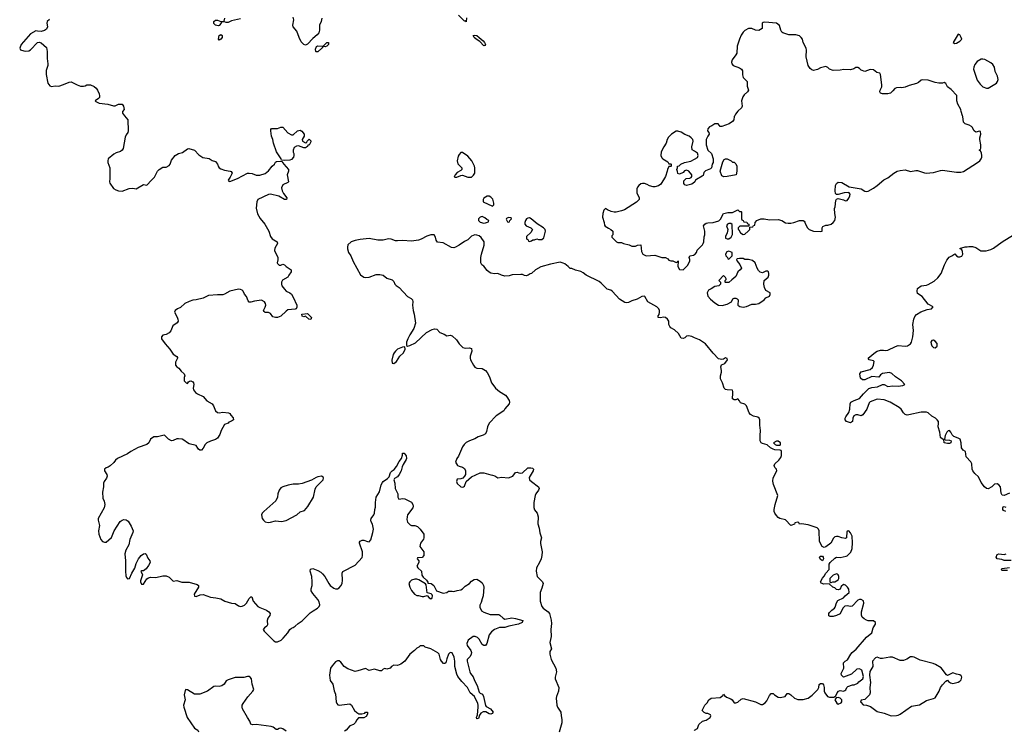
# Model space of a CAD drawing. Header units: inches. Extents: x 2106670 to 2322961, y 36024 to 224899.
# Tile 53 of 256: x 2192348 to 2203512, y 73025 to 81091. Entities that reach past the tile are written whole.
import ezdxf

# ---------------------------------------------------------------- set-up
doc = ezdxf.new("R2010")
doc.units = ezdxf.units.IN
doc.header["$MEASUREMENT"] = 0
for name, color, linetype in [('C1097', 7, 'Continuous'), ('C1098', 7, 'Continuous'), ('C2007', 7, 'Continuous'), ('C2008', 7, 'Continuous')]:
    doc.layers.add(name, color=color, linetype=linetype)

msp = doc.modelspace()

# ---------------------------------------------------------------- linework, layer by layer
at = {"layer": 'C1097', "color": 5}
for points, elevation in [([(2193537, 80000), (2193574, 79954), (2193578, 79830), (2193573, 79810), (2193555, 79785), (2193544, 79756), (2193523, 79630), (2193510, 79610), (2193490, 79595), (2193441, 79579), (2193416, 79564), (2193351, 79510), (2193346, 79490), (2193347, 79470), (2193371, 79410), (2193371, 79290), (2193367, 79250), (2193370, 79234), (2193410, 79176), (2193439, 79159), (2193470, 79147), (2193510, 79145), (2193590, 79176), (2193630, 79179), (2193670, 79171), (2193750, 79221), (2193790, 79211), (2193841, 79270), (2193877, 79303), (2193910, 79370), (2193929, 79390), (2193970, 79415), (2194010, 79418), (2194044, 79436), (2194055, 79450), (2194070, 79498), (2194109, 79550), (2194149, 79570), (2194195, 79585), (2194250, 79625), (2194267, 79627), (2194330, 79611), (2194378, 79558), (2194426, 79526), (2194495, 79515), (2194530, 79491), (2194570, 79481), (2194590, 79451), (2194602, 79422), (2194611, 79410), (2194630, 79398), (2194670, 79381), (2194733, 79373), (2194746, 79366), (2194756, 79350), (2194735, 79305), (2194711, 79270), (2194718, 79258), (2194730, 79255), (2194818, 79290), (2194930, 79348), (2194950, 79350), (2194985, 79345), (2195030, 79327), (2195050, 79325), (2195070, 79326), (2195130, 79345), (2195170, 79377), (2195210, 79428), (2195239, 79450), (2195250, 79474), (2195260, 79480), (2195305, 79485), (2195322, 79482), (2195342, 79450), (2195396, 79390), (2195396, 79370), (2195382, 79330), (2195396, 79250), (2195390, 79242), (2195330, 79215), (2195318, 79182), (2195324, 79150), (2195339, 79119), (2195378, 79070), (2195374, 79050), (2195349, 79050), (2195286, 79086), (2195190, 79110), (2195170, 79108), (2195050, 79049), (2195035, 79025), (2195030, 78950), (2195046, 78886), (2195076, 78836), (2195128, 78770), (2195171, 78690), (2195191, 78630), (2195210, 78604), (2195266, 78570), (2195271, 78550), (2195242, 78498), (2195239, 78470), (2195274, 78390), (2195274, 78366), (2195267, 78330), (2195270, 78322), (2195290, 78305), (2195310, 78306), (2195330, 78315), (2195350, 78307), (2195368, 78288), (2195425, 78250), (2195428, 78230), (2195399, 78190), (2195390, 78169), (2195327, 78133), (2195316, 78110), (2195316, 78090), (2195321, 78070), (2195350, 78031), (2195371, 78011), (2195410, 77991), (2195430, 77975), (2195450, 77943), (2195491, 77850), (2195491, 77829), (2195482, 77810), (2195470, 77804), (2195390, 77797), (2195370, 77784), (2195310, 77725), (2195270, 77709), (2195249, 77709), (2195219, 77719), (2195190, 77755), (2195170, 77769), (2195130, 77769), (2195119, 77779), (2195114, 77790), (2195133, 77827), (2195138, 77850), (2195136, 77870), (2195123, 77890), (2195090, 77907), (2195010, 77897), (2194970, 77883), (2194950, 77885), (2194938, 77898), (2194919, 77950), (2194897, 77977), (2194880, 78010), (2194870, 78021), (2194850, 78030), (2194828, 78032), (2194730, 78009), (2194670, 77975), (2194650, 77969), (2194591, 77969), (2194490, 77961), (2194430, 77929), (2194350, 77910), (2194310, 77906), (2194270, 77893), (2194221, 77870), (2194170, 77826), (2194138, 77810), (2194111, 77790), (2194102, 77770), (2194135, 77715), (2194142, 77690), (2194143, 77670), (2194133, 77650), (2194085, 77615), (2194061, 77559), (2194043, 77537), (2194010, 77518), (2193971, 77509), (2193956, 77490), (2193956, 77470), (2193999, 77410), (2194050, 77351), (2194090, 77295), (2194128, 77268), (2194136, 77256), (2194139, 77250), (2194116, 77204), (2194115, 77170), (2194129, 77149), (2194154, 77134), (2194180, 77100), (2194212, 77070), (2194222, 77050), (2194214, 77030), (2194214, 76990), (2194234, 76970), (2194250, 76962), (2194261, 76979), (2194273, 76987), (2194290, 76991), (2194310, 76981), (2194318, 76970), (2194322, 76950), (2194315, 76910), (2194319, 76890), (2194340, 76860), (2194363, 76843), (2194430, 76813), (2194470, 76765), (2194529, 76729), (2194544, 76710), (2194570, 76651), (2194590, 76631), (2194610, 76627), (2194650, 76635), (2194714, 76630), (2194730, 76622), (2194741, 76601), (2194770, 76571), (2194771, 76550), (2194750, 76535), (2194718, 76522), (2194710, 76510), (2194670, 76497), (2194633, 76430), (2194617, 76383), (2194590, 76340), (2194570, 76327), (2194510, 76308), (2194470, 76287), (2194452, 76270), (2194430, 76229), (2194410, 76206), (2194390, 76206), (2194376, 76216), (2194366, 76226), (2194350, 76259), (2194270, 76278), (2194250, 76287), (2194210, 76320), (2194190, 76328), (2194150, 76335), (2194130, 76332), (2194090, 76315), (2194070, 76312), (2194037, 76330), (2193990, 76374), (2193970, 76373), (2193910, 76355), (2193870, 76357), (2193831, 76330), (2193811, 76290), (2193791, 76270), (2193690, 76234), (2193608, 76190), (2193570, 76164), (2193458, 76110), (2193435, 76090), (2193416, 76064), (2193372, 76028), (2193350, 76013), (2193330, 76006), (2193311, 75990), (2193311, 75970), (2193335, 75930), (2193339, 75910), (2193333, 75887), (2193304, 75850), (2193297, 75830), (2193297, 75790), (2193285, 75730), (2193290, 75662), (2193306, 75626), (2193315, 75590), (2193304, 75550), (2193238, 75430), (2193237, 75410), (2193251, 75350), (2193243, 75290), (2193246, 75250), (2193269, 75190), (2193287, 75170), (2193310, 75159), (2193330, 75161), (2193390, 75215), (2193418, 75290), (2193486, 75394), (2193510, 75410), (2193530, 75418), (2193556, 75416), (2193578, 75398), (2193610, 75344), (2193634, 75290), (2193632, 75270), (2193597, 75190), (2193584, 75130), (2193553, 75070), (2193541, 75030), (2193548, 74950), (2193546, 74830), (2193550, 74778), (2193559, 74759), (2193570, 74745), (2193593, 74750), (2193618, 74810), (2193654, 74866), (2193670, 74918), (2193695, 74970), (2193727, 75010), (2193750, 75027), (2193770, 75034), (2193783, 75023), (2193799, 74979), (2193822, 74950), (2193826, 74930), (2193810, 74895), (2193781, 74859), (2193750, 74835), (2193730, 74835), (2193722, 74830), (2193739, 74790), (2193717, 74723), (2193716, 74710), (2193730, 74685), (2193750, 74685), (2193790, 74743), (2193810, 74757), (2193830, 74762), (2193890, 74760), (2193970, 74777), (2194010, 74777), (2194043, 74763), (2194090, 74720), (2194130, 74725), (2194187, 74707), (2194268, 74708), (2194362, 74682), (2194375, 74670), (2194374, 74650), (2194327, 74570), (2194330, 74547), (2194350, 74543), (2194395, 74565), (2194430, 74567), (2194510, 74537), (2194572, 74530), (2194630, 74517), (2194673, 74493), (2194750, 74470), (2194790, 74465), (2194830, 74439), (2194850, 74432), (2194870, 74433), (2194896, 74444), (2194918, 74470), (2194950, 74523), (2194970, 74541), (2194979, 74539), (2194997, 74490), (2195050, 74432), (2195070, 74419), (2195145, 74390), (2195171, 74370), (2195188, 74350), (2195184, 74330), (2195163, 74297), (2195155, 74270), (2195156, 74224), (2195152, 74208), (2195125, 74190), (2195107, 74170), (2195121, 74150), (2195230, 74042), (2195250, 74030), (2195270, 74030), (2195312, 74050), (2195336, 74070), (2195389, 74130), (2195412, 74168), (2195430, 74186), (2195450, 74191), (2195470, 74206), (2195504, 74236), (2195551, 74269), (2195643, 74357), (2195677, 74383), (2195726, 74410), (2195745, 74430), (2195753, 74450), (2195745, 74485), (2195730, 74509), (2195670, 74579), (2195653, 74610), (2195653, 74630), (2195665, 74670), (2195665, 74710), (2195660, 74770), (2195643, 74830), (2195646, 74854), (2195670, 74862), (2195690, 74856), (2195730, 74840), (2195761, 74821), (2195782, 74802), (2195808, 74770), (2195852, 74692), (2195870, 74668), (2195910, 74638), (2195930, 74630), (2195950, 74633), (2195970, 74644), (2195990, 74664), (2196006, 74690), (2196010, 74730), (2196003, 74810), (2196012, 74828), (2196150, 74899), (2196230, 74988), (2196236, 75010), (2196235, 75050), (2196200, 75150), (2196201, 75159), (2196207, 75173), (2196230, 75185), (2196250, 75184), (2196290, 75167), (2196310, 75164), (2196330, 75187), (2196354, 75270), (2196359, 75310), (2196350, 75365), (2196332, 75390), (2196330, 75410), (2196335, 75430), (2196364, 75470), (2196371, 75490), (2196374, 75530), (2196382, 75558), (2196381, 75610), (2196390, 75671), (2196429, 75731), (2196448, 75810), (2196462, 75838), (2196470, 75850), (2196518, 75882), (2196538, 75902), (2196554, 75950), (2196570, 75970), (2196594, 75986), (2196622, 76018), (2196650, 76075), (2196677, 76110), (2196689, 76150), (2196689, 76171), (2196709, 76171), (2196730, 76142), (2196734, 76110), (2196730, 76098), (2196696, 76044), (2196683, 76017), (2196672, 75970), (2196650, 75930), (2196630, 75904), (2196597, 75883), (2196591, 75870), (2196601, 75830), (2196607, 75770), (2196635, 75710), (2196635, 75670), (2196647, 75650), (2196670, 75651), (2196690, 75657), (2196714, 75654), (2196790, 75613), (2196807, 75590), (2196810, 75570), (2196806, 75550), (2196747, 75470), (2196741, 75450), (2196737, 75417), (2196746, 75386), (2196777, 75357), (2196791, 75351), (2196830, 75351), (2196858, 75338), (2196887, 75310), (2196932, 75250), (2196932, 75210), (2196925, 75195), (2196891, 75150), (2196885, 75110), (2196930, 75052), (2196932, 75008), (2196910, 74988), (2196858, 74982), (2196854, 74970), (2196874, 74950), (2196874, 74930), (2196852, 74890), (2196862, 74870), (2196905, 74830), (2196906, 74786), (2196923, 74763), (2196962, 74730), (2196974, 74706), (2196974, 74694), (2197014, 74690), (2197042, 74670), (2197074, 74610), (2197150, 74582), (2197190, 74591), (2197210, 74605), (2197250, 74606), (2197270, 74601), (2197307, 74613), (2197350, 74620), (2197369, 74630), (2197400, 74660), (2197449, 74690), (2197470, 74718), (2197502, 74738), (2197530, 74741), (2197570, 74717), (2197590, 74698), (2197607, 74670), (2197612, 74650), (2197602, 74550), (2197590, 74519), (2197582, 74478), (2197566, 74446), (2197565, 74425), (2197583, 74383), (2197610, 74365), (2197681, 74341), (2197780, 74340), (2197794, 74334), (2197830, 74299), (2197850, 74288), (2197930, 74304), (2197970, 74296), (2198054, 74270), (2198046, 74250), (2198002, 74230), (2197893, 74207), (2197850, 74192), (2197787, 74193), (2197731, 74170), (2197697, 74143), (2197671, 74110), (2197646, 74010), (2197630, 73989), (2197610, 73987), (2197590, 73999), (2197559, 74060), (2197540, 74080), (2197511, 74091), (2197490, 74092), (2197432, 74050), (2197419, 74010), (2197422, 73990), (2197465, 73930), (2197470, 73910), (2197468, 73890), (2197457, 73863), (2197421, 73830), (2197420, 73810), (2197451, 73690), (2197460, 73670), (2197491, 73631), (2197506, 73590), (2197536, 73536), (2197559, 73459), (2197568, 73448), (2197594, 73434), (2197608, 73410), (2197630, 73308), (2197637, 73297), (2197685, 73270), (2197716, 73230), (2197704, 73216), (2197690, 73210), (2197670, 73213), (2197635, 73235), (2197604, 73236), (2197578, 73222), (2197561, 73199), (2197550, 73159), (2197536, 73156), (2197530, 73155), (2197528, 73170), (2197538, 73202), (2197547, 73290), (2197548, 73310), (2197542, 73330), (2197505, 73410), (2197457, 73450), (2197426, 73510), (2197360, 73580), (2197315, 73635), (2197303, 73663), (2197282, 73750), (2197283, 73810), (2197274, 73854), (2197250, 73906), (2197230, 73908), (2197210, 73888), (2197190, 73838), (2197179, 73790), (2197170, 73782), (2197155, 73785), (2197130, 73810), (2197120, 73830), (2197106, 73890), (2197090, 73906), (2197010, 73952), (2196946, 73970), (2196930, 73986), (2196890, 73986), (2196874, 73970), (2196850, 73958), (2196826, 73930), (2196772, 73888), (2196716, 73810), (2196670, 73777), (2196630, 73763), (2196590, 73764), (2196565, 73750), (2196550, 73729), (2196510, 73718), (2196490, 73726), (2196470, 73718), (2196450, 73702), (2196430, 73702), (2196370, 73719), (2196310, 73706), (2196268, 73728), (2196181, 73699), (2196150, 73694), (2196070, 73724), (2196028, 73748), (2195990, 73799), (2195970, 73815), (2195950, 73815), (2195930, 73803), (2195890, 73758), (2195872, 73730), (2195862, 73650), (2195870, 73591), (2195898, 73550), (2195914, 73474), (2195930, 73434), (2195936, 73350), (2195943, 73330), (2195956, 73316), (2195971, 73311), (2196090, 73325), (2196110, 73311), (2196144, 73250), (2196170, 73226), (2196194, 73214), (2196229, 73211), (2196260, 73220), (2196270, 73231), (2196290, 73232), (2196292, 73210), (2196277, 73183), (2196250, 73168), (2196190, 73166), (2196170, 73146), (2196151, 73109), (2196132, 73090), (2196090, 73075), (2196051, 73029), (2196030, 73014)], 20), ([(2200000, 79597), (2199974, 79614), (2199969, 79649), (2199985, 79710), (2199979, 79730), (2199963, 79750), (2199939, 79770), (2199890, 79787), (2199850, 79814), (2199810, 79826), (2199790, 79825), (2199738, 79790), (2199704, 79756), (2199691, 79730), (2199679, 79690), (2199650, 79649), (2199623, 79590), (2199618, 79550), (2199630, 79522), (2199642, 79510), (2199697, 79477), (2199710, 79454), (2199730, 79454), (2199734, 79450), (2199734, 79430), (2199730, 79426), (2199710, 79426), (2199704, 79416), (2199692, 79390), (2199691, 79370), (2199671, 79310), (2199617, 79223), (2199590, 79204), (2199550, 79194), (2199530, 79194), (2199490, 79204), (2199461, 79221), (2199432, 79232), (2199410, 79232), (2199390, 79226), (2199368, 79210), (2199353, 79190), (2199346, 79170), (2199346, 79126), (2199371, 79070), (2199371, 79050), (2199342, 79018), (2199206, 78934), (2199170, 78920), (2199110, 78907), (2199087, 78907), (2199054, 78914), (2199013, 78933), (2198990, 78948), (2198971, 78929), (2198959, 78890), (2198955, 78850), (2198975, 78790), (2198980, 78760), (2198987, 78747), (2199023, 78723), (2199051, 78710), (2199072, 78690), (2199074, 78650), (2199064, 78636), (2199064, 78624), (2199114, 78570), (2199130, 78562), (2199170, 78562), (2199194, 78550), (2199257, 78537), (2199290, 78522), (2199330, 78522), (2199353, 78533), (2199390, 78534), (2199400, 78460), (2199414, 78430), (2199452, 78412), (2199550, 78418), (2199630, 78391), (2199672, 78392), (2199698, 78378), (2199710, 78362), (2199733, 78353), (2199752, 78352), (2199790, 78334), (2199802, 78338), (2199810, 78354), (2199814, 78350), (2199812, 78290), (2199830, 78254), (2199870, 78252), (2199920, 78300), (2199948, 78350), (2199948, 78370), (2199938, 78390), (2199946, 78410), (2199990, 78418), (2200000, 78425)], 40), ([(2200000, 79248), (2199970, 79222), (2199910, 79209), (2199890, 79218), (2199878, 79230), (2199878, 79262), (2199906, 79290), (2199948, 79292), (2199960, 79300), (2199968, 79310), (2199969, 79330), (2199935, 79370), (2199910, 79382), (2199886, 79374), (2199870, 79358), (2199830, 79338), (2199810, 79346), (2199807, 79367), (2199798, 79390), (2199806, 79410), (2199806, 79430), (2199827, 79433), (2199846, 79450), (2199886, 79470), (2199957, 79483), (2200000, 79509)], 40), ([(2200000, 77481), (2199970, 77494), (2199930, 77503), (2199910, 77497), (2199890, 77481), (2199870, 77474), (2199850, 77475), (2199819, 77530), (2199774, 77570), (2199732, 77592), (2199719, 77610), (2199709, 77630), (2199709, 77670), (2199693, 77693), (2199670, 77709), (2199650, 77714), (2199610, 77705), (2199589, 77710), (2199589, 77730), (2199597, 77743), (2199603, 77770), (2199603, 77790), (2199596, 77810), (2199573, 77833), (2199470, 77890), (2199435, 77950), (2199430, 77953), (2199402, 77950), (2199350, 77919), (2199290, 77901), (2199250, 77879), (2199230, 77877), (2199210, 77881), (2199150, 77917), (2199070, 78005), (2199050, 78019), (2199010, 78033), (2198942, 78102), (2198919, 78119), (2198770, 78190), (2198738, 78218), (2198710, 78233), (2198649, 78249), (2198610, 78266), (2198590, 78266), (2198568, 78290), (2198530, 78319), (2198509, 78329), (2198477, 78337), (2198365, 78315), (2198256, 78284), (2198198, 78250), (2198152, 78210), (2198135, 78205), (2198112, 78190), (2198090, 78185), (2198070, 78189), (2198050, 78199), (2198030, 78199), (2197933, 78193), (2197898, 78182), (2197850, 78181), (2197810, 78190), (2197770, 78209), (2197730, 78206), (2197690, 78214), (2197670, 78224), (2197650, 78244), (2197610, 78294), (2197589, 78310), (2197578, 78330), (2197578, 78390), (2197584, 78430), (2197613, 78530), (2197615, 78570), (2197580, 78620), (2197557, 78637), (2197530, 78646), (2197510, 78649), (2197470, 78633), (2197428, 78592), (2197390, 78575), (2197330, 78533), (2197290, 78509), (2197270, 78503), (2197246, 78506), (2197150, 78559), (2197086, 78566), (2197070, 78588), (2197062, 78622), (2197048, 78648), (2197010, 78649), (2196965, 78635), (2196901, 78599), (2196870, 78587), (2196790, 78578), (2196690, 78585), (2196630, 78579), (2196610, 78581), (2196559, 78599), (2196530, 78602), (2196470, 78589), (2196410, 78590), (2196310, 78606), (2196210, 78597), (2196150, 78585), (2196106, 78570), (2196070, 78534), (2196063, 78510), (2196063, 78490), (2196076, 78450), (2196102, 78410), (2196130, 78346), (2196214, 78194), (2196250, 78170), (2196270, 78166), (2196310, 78170), (2196390, 78199), (2196430, 78199), (2196470, 78191), (2196510, 78156), (2196570, 78138), (2196590, 78118), (2196603, 78090), (2196615, 78075), (2196650, 78050), (2196746, 77950), (2196788, 77928), (2196801, 77910), (2196805, 77890), (2196802, 77850), (2196808, 77790), (2196821, 77750), (2196835, 77645), (2196816, 77584), (2196770, 77514), (2196748, 77470), (2196735, 77430), (2196732, 77392), (2196745, 77385), (2196770, 77391), (2196835, 77425), (2196961, 77539), (2197025, 77575), (2197050, 77583), (2197077, 77577), (2197110, 77541), (2197162, 77522), (2197190, 77502), (2197230, 77511), (2197250, 77502), (2197299, 77459), (2197330, 77411), (2197372, 77370), (2197401, 77361), (2197450, 77365), (2197470, 77358), (2197475, 77330), (2197455, 77270), (2197455, 77250), (2197460, 77230), (2197493, 77170), (2197510, 77148), (2197530, 77135), (2197590, 77131), (2197628, 77108), (2197647, 77087), (2197676, 77036), (2197699, 76970), (2197711, 76950), (2197743, 76910), (2197787, 76870), (2197855, 76830), (2197873, 76810), (2197897, 76770), (2197902, 76750), (2197899, 76730), (2197850, 76673), (2197837, 76650), (2197750, 76596), (2197672, 76510), (2197652, 76470), (2197642, 76418), (2197630, 76390), (2197605, 76375), (2197545, 76355), (2197510, 76332), (2197450, 76312), (2197410, 76292), (2197388, 76270), (2197370, 76241), (2197322, 76138), (2197303, 76110), (2197291, 76070), (2197312, 76032), (2197330, 76022), (2197370, 76011), (2197390, 75998), (2197404, 75970), (2197404, 75950), (2197401, 75930), (2197391, 75909), (2197371, 75889), (2197350, 75881), (2197310, 75875), (2197301, 75850), (2197310, 75826), (2197350, 75788), (2197370, 75785), (2197382, 75790), (2197390, 75798), (2197412, 75848), (2197470, 75901), (2197570, 75946), (2197610, 75947), (2197690, 75924), (2197710, 75923), (2197734, 75914), (2197770, 75892), (2197810, 75898), (2197890, 75891), (2197939, 75910), (2197970, 75951), (2197990, 75954), (2198006, 75946), (2198030, 75944), (2198050, 75948), (2198110, 76004), (2198144, 76004), (2198161, 76001), (2198175, 75990), (2198171, 75970), (2198126, 75894), (2198130, 75870), (2198150, 75848), (2198231, 75790), (2198238, 75770), (2198232, 75750), (2198201, 75710), (2198191, 75690), (2198177, 75610), (2198176, 75556), (2198186, 75526), (2198216, 75490), (2198227, 75450), (2198222, 75370), (2198239, 75319), (2198246, 75266), (2198266, 75210), (2198254, 75170), (2198253, 75147), (2198274, 75050), (2198270, 75010), (2198260, 74970), (2198243, 74930), (2198208, 74870), (2198204, 74830), (2198216, 74770), (2198275, 74710), (2198284, 74690), (2198270, 74639), (2198248, 74590), (2198250, 74490), (2198270, 74430), (2198282, 74410), (2198339, 74370), (2198355, 74350), (2198375, 74275), (2198377, 74237), (2198370, 74170), (2198376, 74090), (2198361, 74021), (2198378, 73950), (2198361, 73919), (2198359, 73890), (2198374, 73830), (2198426, 73730), (2198433, 73690), (2198420, 73630), (2198421, 73610), (2198460, 73510), (2198456, 73470), (2198433, 73410), (2198432, 73390), (2198440, 73310), (2198447, 73287), (2198485, 73230), (2198487, 73190), (2198497, 73150), (2198494, 73110), (2198465, 73005)], 40), ([(2195370, 73016), (2195330, 73043), (2195310, 73049), (2195290, 73045), (2195270, 73034), (2195255, 73035), (2195221, 73061), (2195198, 73070), (2195030, 73092), (2194989, 73089), (2194970, 73095), (2194957, 73130), (2194930, 73170), (2194875, 73270), (2194870, 73290), (2194872, 73310), (2194882, 73330), (2194935, 73405), (2194993, 73470), (2195002, 73490), (2194983, 73550), (2194975, 73610), (2194961, 73630), (2194950, 73638), (2194930, 73637), (2194890, 73624), (2194790, 73624), (2194710, 73599), (2194690, 73589), (2194665, 73550), (2194641, 73530), (2194610, 73523), (2194570, 73526), (2194550, 73522), (2194479, 73470), (2194390, 73436), (2194330, 73436), (2194250, 73485), (2194230, 73489), (2194223, 73477), (2194213, 73430), (2194223, 73370), (2194207, 73310), (2194209, 73290), (2194246, 73170), (2194329, 73050), (2194366, 73026), (2194375, 73010)], 20), ([(2199996, 73024), (2200000, 73026)], 40)]:
    msp.add_lwpolyline(points, dxfattribs=dict(at, elevation=elevation))
for points, elevation in [([(2195430, 79782), (2195450, 79785), (2195498, 79830), (2195530, 79838), (2195546, 79826), (2195572, 79790), (2195572, 79768), (2195552, 79730), (2195554, 79710), (2195590, 79694), (2195602, 79698), (2195606, 79710), (2195630, 79734), (2195650, 79714), (2195650, 79706), (2195630, 79668), (2195614, 79666), (2195612, 79650), (2195590, 79638), (2195570, 79635), (2195510, 79657), (2195486, 79654), (2195461, 79639), (2195447, 79610), (2195448, 79588), (2195456, 79570), (2195458, 79550), (2195451, 79530), (2195430, 79504), (2195410, 79497), (2195350, 79492), (2195316, 79496), (2195313, 79510), (2195261, 79590), (2195224, 79690), (2195219, 79730), (2195205, 79770), (2195194, 79830), (2195195, 79845), (2195205, 79855), (2195270, 79855), (2195310, 79871), (2195330, 79871), (2195387, 79807)], 20), ([(2197370, 79584), (2197350, 79582), (2197330, 79562), (2197319, 79541), (2197308, 79490), (2197315, 79455), (2197362, 79410), (2197362, 79390), (2197350, 79378), (2197310, 79355), (2197285, 79330), (2197282, 79318), (2197274, 79310), (2197282, 79302), (2197304, 79304), (2197350, 79322), (2197370, 79325), (2197430, 79305), (2197470, 79302), (2197495, 79325), (2197508, 79350), (2197509, 79410), (2197504, 79430), (2197473, 79490), (2197430, 79541)], 40), ([(2197670, 79088), (2197650, 79088), (2197610, 79066), (2197602, 79050), (2197605, 79025), (2197710, 78974), (2197726, 78990), (2197726, 79010), (2197714, 79054), (2197690, 79078)], 40), ([(2197590, 78855), (2197570, 78848), (2197552, 78830), (2197552, 78810), (2197570, 78792), (2197610, 78781), (2197630, 78786), (2197662, 78798), (2197666, 78810), (2197643, 78823), (2197623, 78843)], 40), ([(2197890, 78846), (2197867, 78833), (2197865, 78825), (2197878, 78798), (2197890, 78794), (2197902, 78798), (2197907, 78813), (2197926, 78830), (2197922, 78842)], 40), ([(2198130, 78840), (2198110, 78839), (2198096, 78830), (2198082, 78810), (2198074, 78790), (2198075, 78770), (2198090, 78751), (2198142, 78730), (2198162, 78710), (2198144, 78676), (2198094, 78630), (2198094, 78610), (2198098, 78598), (2198113, 78593), (2198118, 78578), (2198130, 78574), (2198150, 78582), (2198168, 78592), (2198187, 78593), (2198210, 78602), (2198230, 78594), (2198270, 78594), (2198290, 78614), (2198309, 78691), (2198305, 78710), (2198289, 78730), (2198215, 78775), (2198149, 78830)], 40), ([(2195650, 77689), (2195628, 77690), (2195590, 77726), (2195570, 77718), (2195550, 77726), (2195548, 77750), (2195610, 77756), (2195655, 77710)], 20), ([(2196716, 77376), (2196690, 77373), (2196631, 77350), (2196608, 77330), (2196593, 77310), (2196582, 77290), (2196566, 77226), (2196570, 77192), (2196590, 77188), (2196620, 77210), (2196658, 77270), (2196698, 77310), (2196719, 77350)], 40), ([(2195770, 75909), (2195730, 75901), (2195710, 75895), (2195656, 75864), (2195550, 75828), (2195510, 75819), (2195450, 75818), (2195391, 75809), (2195330, 75789), (2195310, 75776), (2195291, 75750), (2195274, 75710), (2195271, 75670), (2195254, 75630), (2195116, 75510), (2195099, 75490), (2195091, 75470), (2195099, 75430), (2195111, 75410), (2195130, 75393), (2195165, 75385), (2195190, 75389), (2195250, 75403), (2195315, 75395), (2195370, 75405), (2195490, 75470), (2195530, 75506), (2195578, 75522), (2195614, 75566), (2195679, 75670), (2195698, 75762), (2195710, 75790), (2195788, 75870), (2195794, 75890), (2195790, 75898)], 40), ([(2196850, 74742), (2196830, 74742), (2196791, 74729), (2196772, 74710), (2196762, 74690), (2196771, 74650), (2196790, 74612), (2196825, 74570), (2196850, 74556), (2196870, 74555), (2196910, 74543), (2196930, 74543), (2196970, 74554), (2196991, 74530), (2197010, 74519), (2197024, 74530), (2197029, 74550), (2197024, 74564), (2197014, 74574), (2196970, 74586), (2196958, 74678), (2196948, 74688), (2196874, 74734)], 20)]:
    msp.add_lwpolyline(points, close=True, dxfattribs=dict(at, elevation=elevation))
at = {"layer": 'C1098', "color": 5, "elevation": 20}
for points in [[(2192686, 81094), (2192658, 81070), (2192656, 81050), (2192663, 81010), (2192650, 80984), (2192630, 80969), (2192590, 80957), (2192550, 80959), (2192530, 80965), (2192471, 80930), (2192365, 80810), (2192348, 80768), (2192356, 80750), (2192370, 80744), (2192410, 80735), (2192450, 80737), (2192472, 80750), (2192550, 80830), (2192570, 80835), (2192590, 80827), (2192650, 80775), (2192660, 80730), (2192658, 80650), (2192667, 80590), (2192666, 80570), (2192648, 80512), (2192647, 80470), (2192667, 80370), (2192690, 80340), (2192710, 80333), (2192750, 80339), (2192790, 80336), (2192846, 80354), (2192910, 80383), (2192930, 80385), (2192998, 80350), (2193037, 80337), (2193070, 80336), (2193090, 80340), (2193110, 80350), (2193150, 80350), (2193191, 80331), (2193214, 80314), (2193230, 80290), (2193248, 80250), (2193254, 80226), (2193251, 80209), (2193243, 80197), (2193205, 80170), (2193210, 80162), (2193250, 80145), (2193349, 80131), (2193410, 80111), (2193430, 80111), (2193470, 80130), (2193510, 80131), (2193526, 80110), (2193531, 80070), (2193514, 80050), (2193514, 80030), (2193537, 80000)], [(2194850, 81102), (2194750, 81079), (2194710, 81058), (2194690, 81058), (2194670, 81066), (2194638, 81062), (2194634, 81050), (2194610, 81026), (2194598, 81022), (2194569, 81029), (2194550, 81048), (2194549, 81070), (2194570, 81086), (2194590, 81086), (2194630, 81071), (2194666, 81074), (2194674, 81106)], [(2195773, 81107), (2195766, 81070), (2195746, 81030), (2195747, 80970), (2195738, 80942), (2195722, 80918), (2195670, 80876), (2195610, 80811), (2195590, 80802), (2195569, 80810), (2195539, 80839), (2195515, 80890), (2195490, 80962), (2195449, 81010), (2195445, 81030), (2195458, 81090), (2195450, 81119)], [(2197414, 81110), (2197410, 81068), (2197396, 81076), (2197390, 81075), (2197323, 81143)]]:
    msp.add_lwpolyline(points, dxfattribs=at)
for points in [[(2194610, 80858), (2194602, 80870), (2194608, 80910), (2194630, 80922), (2194642, 80910), (2194642, 80890), (2194630, 80868)], [(2197610, 80793), (2197564, 80844), (2197522, 80870), (2197501, 80890), (2197490, 80911), (2197510, 80915), (2197530, 80910), (2197559, 80890), (2197605, 80850), (2197620, 80830), (2197630, 80808), (2197623, 80797)], [(2195810, 80782), (2195790, 80786), (2195782, 80778), (2195782, 80770), (2195773, 80767), (2195730, 80726), (2195710, 80724), (2195705, 80730), (2195703, 80757), (2195714, 80786), (2195730, 80795), (2195789, 80791), (2195830, 80831), (2195851, 80831), (2195851, 80810), (2195832, 80790)]]:
    msp.add_lwpolyline(points, close=True, dxfattribs=at)
at = {"layer": 'C2007', "color": 5}
for points, elevation in [([(2200000, 78425), (2200008, 78430), (2200022, 78450), (2200030, 78474), (2200090, 78534), (2200098, 78550), (2200106, 78570), (2200108, 78628), (2200115, 78650), (2200115, 78690), (2200102, 78750), (2200115, 78770), (2200130, 78781), (2200150, 78786), (2200213, 78787), (2200274, 78806), (2200295, 78825), (2200330, 78892), (2200347, 78893), (2200376, 78904), (2200430, 78902), (2200490, 78932), (2200510, 78914), (2200530, 78914), (2200534, 78910), (2200534, 78830), (2200538, 78818), (2200553, 78813), (2200558, 78798), (2200593, 78793), (2200598, 78778), (2200614, 78770), (2200614, 78746), (2200513, 78747), (2200494, 78730), (2200494, 78710), (2200504, 78704), (2200522, 78670), (2200550, 78652), (2200570, 78658), (2200608, 78690), (2200626, 78710), (2200626, 78734), (2200662, 78738), (2200667, 78753), (2200682, 78758), (2200686, 78790), (2200706, 78810), (2200750, 78831), (2200789, 78831), (2200850, 78819), (2200950, 78821), (2200990, 78811), (2201030, 78785), (2201063, 78783), (2201090, 78783), (2201126, 78790), (2201190, 78812), (2201231, 78811), (2201244, 78804), (2201252, 78792), (2201258, 78770), (2201281, 78730), (2201298, 78710), (2201348, 78692), (2201430, 78685), (2201446, 78690), (2201446, 78730), (2201456, 78744), (2201490, 78758), (2201510, 78758), (2201550, 78771), (2201573, 78787), (2201589, 78810), (2201599, 78850), (2201589, 78891), (2201588, 78948), (2201595, 78965), (2201603, 79037), (2201610, 79054), (2201630, 79062), (2201690, 79046), (2201710, 79036), (2201730, 79038), (2201750, 79065), (2201762, 79090), (2201763, 79110), (2201749, 79129), (2201695, 79125), (2201630, 79108), (2201608, 79108), (2201598, 79118), (2201593, 79150), (2201597, 79210), (2201609, 79231), (2201630, 79247), (2201670, 79243), (2201755, 79195), (2201890, 79171), (2201930, 79145), (2201950, 79139), (2201970, 79143), (2202030, 79179), (2202072, 79208), (2202146, 79274), (2202190, 79295), (2202258, 79350), (2202297, 79370), (2202330, 79379), (2202390, 79388), (2202450, 79367), (2202510, 79379), (2202530, 79379), (2202609, 79351), (2202628, 79348), (2202710, 79355), (2202790, 79380), (2202810, 79381), (2202970, 79361), (2203020, 79360), (2203050, 79367), (2203210, 79471), (2203234, 79490), (2203249, 79510), (2203257, 79530), (2203259, 79550), (2203255, 79575), (2203242, 79602), (2203228, 79610), (2203242, 79618), (2203247, 79633), (2203248, 79670), (2203235, 79730), (2203235, 79750), (2203248, 79790), (2203242, 79822), (2203230, 79826), (2203190, 79815), (2203169, 79829), (2203149, 79869), (2203139, 79879), (2203114, 79894), (2203068, 79910), (2203050, 79928), (2203043, 79990), (2203039, 80000)], 40), ([(2200455, 80000), (2200450, 79990), (2200445, 79955), (2200430, 79934), (2200391, 79910), (2200310, 79879), (2200290, 79878), (2200267, 79907), (2200230, 79908), (2200196, 79884), (2200170, 79874), (2200151, 79850), (2200148, 79828), (2200162, 79810), (2200165, 79790), (2200150, 79769), (2200133, 79730), (2200131, 79671), (2200152, 79610), (2200191, 79571), (2200213, 79510), (2200211, 79470), (2200201, 79450), (2200191, 79409), (2200181, 79399), (2200123, 79377), (2200105, 79355), (2200096, 79324), (2200086, 79314), (2200022, 79278), (2200011, 79269), (2200002, 79250), (2200000, 79248)], 40), ([(2200000, 79509), (2200032, 79528), (2200042, 79550), (2200035, 79575), (2200000, 79597)], 40), ([(2203570, 75717), (2203510, 75689), (2203490, 75693), (2203477, 75717), (2203471, 75790), (2203452, 75812), (2203430, 75822), (2203402, 75818), (2203370, 75790), (2203330, 75765), (2203310, 75769), (2203287, 75787), (2203250, 75838), (2203221, 75901), (2203179, 75939), (2203155, 75970), (2203147, 75990), (2203146, 76050), (2203132, 76072), (2203081, 76130), (2203072, 76190), (2203046, 76206), (2203027, 76230), (2203023, 76290), (2203012, 76330), (2202990, 76343), (2202939, 76359), (2202920, 76380), (2202907, 76410), (2202890, 76427), (2202875, 76425), (2202859, 76410), (2202841, 76370), (2202834, 76330), (2202842, 76322), (2202890, 76319), (2202910, 76311), (2202905, 76290), (2202890, 76281), (2202870, 76279), (2202830, 76289), (2202826, 76326), (2202810, 76328), (2202789, 76350), (2202780, 76410), (2202762, 76470), (2202768, 76510), (2202765, 76530), (2202753, 76550), (2202733, 76570), (2202690, 76592), (2202650, 76630), (2202630, 76638), (2202570, 76637), (2202430, 76605), (2202410, 76603), (2202390, 76608), (2202368, 76628), (2202342, 76670), (2202321, 76690), (2202220, 76750), (2202150, 76775), (2202070, 76784), (2201990, 76752), (2201979, 76741), (2201952, 76670), (2201910, 76605), (2201890, 76593), (2201850, 76606), (2201830, 76606), (2201806, 76594), (2201794, 76570), (2201790, 76530), (2201770, 76516), (2201724, 76530), (2201709, 76550), (2201709, 76570), (2201715, 76585), (2201750, 76634), (2201759, 76670), (2201763, 76730), (2201773, 76750), (2201809, 76770), (2201870, 76790), (2201915, 76845), (2201977, 76903), (2202010, 76916), (2202075, 76925), (2202130, 76951), (2202150, 76951), (2202190, 76927), (2202250, 76935), (2202310, 76931), (2202360, 76940), (2202386, 76950), (2202348, 76990), (2202277, 77037), (2202236, 77076), (2202210, 77085), (2202130, 77074), (2202110, 77061), (2202090, 77035), (2202010, 77040), (2201930, 77002), (2201904, 77004), (2201883, 77023), (2201875, 77070), (2201890, 77093), (2201990, 77120), (2202017, 77143), (2202031, 77170), (2202037, 77210), (2202030, 77217), (2201979, 77230), (2201969, 77250), (2202050, 77318), (2202070, 77328), (2202110, 77338), (2202141, 77341), (2202170, 77336), (2202190, 77341), (2202277, 77383), (2202310, 77393), (2202390, 77385), (2202414, 77390), (2202450, 77411), (2202461, 77430), (2202475, 77490), (2202483, 77563), (2202475, 77630), (2202487, 77693), (2202498, 77722), (2202516, 77744), (2202565, 77775), (2202639, 77801), (2202686, 77810), (2202706, 77830), (2202650, 77862), (2202582, 77950), (2202530, 77982), (2202523, 78010), (2202530, 78038), (2202570, 78071), (2202630, 78077), (2202650, 78084), (2202716, 78124), (2202760, 78160), (2202797, 78210), (2202833, 78310), (2202859, 78361), (2202886, 78394), (2202918, 78410), (2202950, 78434), (2202971, 78410), (2202990, 78401), (2203010, 78399), (2203032, 78408), (2203043, 78430), (2203040, 78460), (2203030, 78478), (2203008, 78492), (2203030, 78502), (2203070, 78511), (2203090, 78511), (2203110, 78518), (2203150, 78518), (2203190, 78505), (2203248, 78468), (2203308, 78468), (2203358, 78482), (2203390, 78497), (2203489, 78570), (2203617, 78650)], 20), ([(2200000, 73026), (2200034, 73046), (2200050, 73092), (2200089, 73131), (2200130, 73142), (2200178, 73170), (2200186, 73190), (2200182, 73202), (2200150, 73218), (2200130, 73218), (2200109, 73229), (2200088, 73250), (2200115, 73310), (2200143, 73337), (2200163, 73370), (2200190, 73392), (2200290, 73399), (2200320, 73420), (2200330, 73434), (2200340, 73420), (2200362, 73402), (2200410, 73383), (2200426, 73370), (2200450, 73338), (2200470, 73336), (2200490, 73346), (2200530, 73378), (2200550, 73385), (2200690, 73347), (2200750, 73318), (2200770, 73319), (2200801, 73339), (2200819, 73361), (2200850, 73421), (2200870, 73445), (2200890, 73445), (2200905, 73430), (2200950, 73401), (2200970, 73398), (2201026, 73410), (2201050, 73442), (2201070, 73442), (2201092, 73430), (2201132, 73390), (2201170, 73377), (2201230, 73376), (2201290, 73391), (2201335, 73425), (2201398, 73490), (2201409, 73510), (2201414, 73546), (2201430, 73556), (2201450, 73556), (2201463, 73543), (2201470, 73510), (2201470, 73470), (2201479, 73450), (2201509, 73409), (2201530, 73400), (2201579, 73401), (2201603, 73417), (2201617, 73450), (2201634, 73470), (2201650, 73477), (2201690, 73471), (2201704, 73476), (2201714, 73486), (2201728, 73512), (2201738, 73522), (2201790, 73541), (2201810, 73542), (2201850, 73561), (2201864, 73576), (2201909, 73611), (2201915, 73635), (2201896, 73710), (2201870, 73723), (2201842, 73718), (2201779, 73661), (2201690, 73629), (2201665, 73650), (2201661, 73670), (2201692, 73730), (2201690, 73792), (2201708, 73810), (2201736, 73824), (2201772, 73888), (2201789, 73910), (2201833, 73947), (2201950, 74082), (2202009, 74130), (2202025, 74190), (2202053, 74230), (2202053, 74250), (2202030, 74269), (2201970, 74269), (2201950, 74276), (2201922, 74290), (2201899, 74310), (2201893, 74333), (2201895, 74370), (2201921, 74470), (2201914, 74494), (2201890, 74509), (2201870, 74509), (2201850, 74502), (2201786, 74434), (2201770, 74429), (2201730, 74438), (2201706, 74434), (2201682, 74410), (2201650, 74346), (2201610, 74327), (2201570, 74317), (2201536, 74316), (2201524, 74324), (2201524, 74350), (2201530, 74362), (2201555, 74390), (2201587, 74413), (2201595, 74425), (2201608, 74472), (2201623, 74497), (2201689, 74530), (2201707, 74553), (2201752, 74588), (2201750, 74626), (2201734, 74650), (2201710, 74674), (2201690, 74682), (2201662, 74658), (2201650, 74628), (2201630, 74618), (2201610, 74624), (2201590, 74642), (2201568, 74650), (2201527, 74687), (2201465, 74685), (2201436, 74696), (2201429, 74710), (2201450, 74754), (2201470, 74774), (2201488, 74810), (2201528, 74850), (2201528, 74910), (2201538, 74930), (2201590, 74979), (2201609, 74990), (2201650, 74987), (2201718, 75002), (2201730, 75007), (2201771, 75049), (2201787, 75090), (2201792, 75152), (2201789, 75230), (2201770, 75268), (2201750, 75288), (2201730, 75286), (2201725, 75275), (2201724, 75216), (2201722, 75210), (2201710, 75202), (2201670, 75210), (2201630, 75227), (2201610, 75227), (2201590, 75221), (2201574, 75206), (2201546, 75150), (2201490, 75109), (2201470, 75102), (2201449, 75110), (2201418, 75170), (2201413, 75290), (2201405, 75310), (2201390, 75325), (2201290, 75356), (2201212, 75368), (2201190, 75366), (2201182, 75382), (2201170, 75386), (2201138, 75382), (2201133, 75367), (2201090, 75349), (2201033, 75413), (2200969, 75429), (2200950, 75442), (2200930, 75464), (2200909, 75490), (2200901, 75510), (2200901, 75530), (2200913, 75590), (2200943, 75690), (2200896, 75816), (2200887, 75853), (2200893, 75890), (2200933, 75970), (2200929, 75990), (2200909, 76010), (2200904, 76030), (2200909, 76049), (2200955, 76090), (2200978, 76122), (2200986, 76146), (2200986, 76190), (2200982, 76202), (2200970, 76206), (2200911, 76209), (2200890, 76215), (2200862, 76230), (2200824, 76264), (2200770, 76279), (2200755, 76290), (2200745, 76310), (2200743, 76370), (2200749, 76430), (2200739, 76490), (2200741, 76550), (2200734, 76570), (2200719, 76579), (2200669, 76590), (2200634, 76610), (2200619, 76630), (2200588, 76710), (2200570, 76728), (2200523, 76743), (2200510, 76766), (2200490, 76786), (2200470, 76778), (2200450, 76778), (2200430, 76786), (2200429, 76811), (2200435, 76830), (2200435, 76870), (2200430, 76886), (2200370, 76888), (2200350, 76895), (2200335, 76910), (2200317, 76970), (2200295, 77015), (2200294, 77050), (2200307, 77090), (2200307, 77110), (2200297, 77150), (2200307, 77173), (2200344, 77190), (2200374, 77230), (2200370, 77246), (2200350, 77253), (2200330, 77239), (2200310, 77234), (2200270, 77242), (2200210, 77304), (2200125, 77410), (2200057, 77457), (2200000, 77481)], 40), ([(2203530, 75509), (2203502, 75522), (2203495, 75530), (2203495, 75550), (2203500, 75560), (2203510, 75565), (2203530, 75557)], 20), ([(2203590, 74952), (2203510, 74953), (2203483, 74963), (2203433, 74973), (2203421, 74990), (2203430, 75019), (2203450, 75030), (2203510, 75021), (2203535, 75030)], 20), ([(2203550, 74839), (2203490, 74838), (2203478, 74850), (2203490, 74862), (2203570, 74875)], 20)]:
    msp.add_lwpolyline(points, dxfattribs=dict(at, elevation=elevation))
for points, elevation in [([(2200430, 79474), (2200450, 79474), (2200470, 79454), (2200478, 79430), (2200478, 79370), (2200471, 79329), (2200370, 79309), (2200332, 79308), (2200310, 79318), (2200289, 79370), (2200321, 79479), (2200336, 79504), (2200350, 79511), (2200371, 79511), (2200414, 79490)], 40), ([(2200410, 78778), (2200390, 78778), (2200374, 78770), (2200362, 78750), (2200378, 78710), (2200371, 78670), (2200351, 78630), (2200352, 78612), (2200370, 78602), (2200390, 78605), (2200417, 78623), (2200429, 78651), (2200427, 78767)], 40), ([(2200510, 78382), (2200484, 78376), (2200474, 78370), (2200482, 78350), (2200514, 78314), (2200531, 78270), (2200518, 78250), (2200491, 78229), (2200470, 78175), (2200421, 78139), (2200390, 78108), (2200350, 78106), (2200346, 78110), (2200346, 78130), (2200358, 78142), (2200358, 78150), (2200350, 78166), (2200330, 78186), (2200274, 78130), (2200294, 78110), (2200294, 78090), (2200274, 78070), (2200230, 78062), (2200190, 78035), (2200158, 78022), (2200142, 77990), (2200151, 77951), (2200180, 77920), (2200230, 77878), (2200271, 77851), (2200312, 77848), (2200370, 77861), (2200418, 77890), (2200436, 77924), (2200449, 77931), (2200470, 77931), (2200484, 77924), (2200494, 77910), (2200492, 77850), (2200515, 77835), (2200550, 77828), (2200590, 77837), (2200650, 77862), (2200690, 77862), (2200728, 77870), (2200790, 77912), (2200810, 77932), (2200850, 77954), (2200858, 77970), (2200858, 77990), (2200810, 78018), (2200794, 78050), (2200786, 78090), (2200789, 78131), (2200833, 78167), (2200844, 78190), (2200844, 78210), (2200838, 78230), (2200830, 78235), (2200810, 78237), (2200770, 78219), (2200745, 78225), (2200724, 78244), (2200710, 78270), (2200689, 78330), (2200657, 78357), (2200611, 78369), (2200570, 78369), (2200550, 78379)], 40), ([(2200390, 78462), (2200365, 78455), (2200352, 78430), (2200354, 78410), (2200374, 78390), (2200378, 78378), (2200390, 78374), (2200426, 78410), (2200428, 78430), (2200426, 78450)], 40), ([(2202710, 77453), (2202691, 77449), (2202681, 77430), (2202683, 77410), (2202691, 77390), (2202710, 77371), (2202730, 77367), (2202753, 77387), (2202750, 77414), (2202730, 77441)], 20), ([(2200950, 76308), (2200930, 76308), (2200894, 76290), (2200914, 76270), (2200930, 76262), (2200970, 76262), (2200975, 76270), (2200973, 76290)], 40), ([(2201450, 74948), (2201430, 74966), (2201418, 74990), (2201430, 75002), (2201450, 75002), (2201458, 74990), (2201462, 74970)], 40), ([(2201610, 74802), (2201570, 74788), (2201534, 74750), (2201534, 74710), (2201542, 74702), (2201550, 74702), (2201568, 74712), (2201590, 74712), (2201628, 74732), (2201635, 74750), (2201635, 74770), (2201628, 74790), (2201618, 74798)], 40), ([(2202470, 73861), (2202450, 73859), (2202406, 73834), (2202370, 73819), (2202350, 73817), (2202330, 73819), (2202245, 73855), (2202215, 73855), (2202130, 73842), (2202110, 73842), (2202070, 73855), (2202050, 73849), (2202018, 73810), (2202023, 73750), (2201988, 73692), (2201984, 73650), (2201995, 73570), (2201987, 73510), (2201991, 73450), (2201983, 73430), (2201959, 73401), (2201930, 73375), (2201890, 73366), (2201882, 73350), (2201884, 73344), (2201913, 73313), (2201950, 73311), (2201996, 73296), (2202070, 73239), (2202150, 73219), (2202230, 73191), (2202290, 73193), (2202310, 73197), (2202330, 73208), (2202461, 73299), (2202550, 73316), (2202630, 73365), (2202710, 73386), (2202730, 73396), (2202774, 73470), (2202790, 73512), (2202810, 73542), (2202850, 73582), (2202870, 73594), (2202880, 73580), (2202904, 73564), (2202930, 73558), (2202990, 73571), (2203010, 73582), (2203022, 73598), (2203029, 73630), (2203023, 73643), (2203010, 73655), (2202970, 73664), (2202930, 73679), (2202870, 73646), (2202856, 73656), (2202795, 73735), (2202733, 73773), (2202704, 73784), (2202560, 73820), (2202490, 73856)], 40), ([(2201630, 73399), (2201604, 73396), (2201592, 73370), (2201612, 73332), (2201630, 73322), (2201662, 73338), (2201669, 73350), (2201669, 73370), (2201650, 73389)], 40)]:
    msp.add_lwpolyline(points, close=True, dxfattribs=dict(at, elevation=elevation))
at = {"layer": 'C2008', "color": 5, "elevation": 40}
msp.add_lwpolyline([(2203039, 80000), (2203023, 80050), (2203021, 80070), (2202984, 80130), (2202975, 80170), (2202973, 80230), (2202910, 80297), (2202869, 80329), (2202848, 80368), (2202830, 80378), (2202810, 80369), (2202771, 80369), (2202730, 80376), (2202650, 80404), (2202590, 80409), (2202570, 80404), (2202541, 80379), (2202515, 80365), (2202435, 80345), (2202390, 80324), (2202350, 80317), (2202330, 80321), (2202290, 80319), (2202270, 80309), (2202250, 80282), (2202222, 80258), (2202190, 80249), (2202130, 80249), (2202110, 80258), (2202102, 80270), (2202104, 80290), (2202122, 80330), (2202124, 80350), (2202108, 80468), (2202102, 80482), (2202066, 80490), (2202030, 80522), (2201990, 80524), (2201930, 80502), (2201890, 80518), (2201870, 80538), (2201850, 80548), (2201830, 80549), (2201806, 80534), (2201770, 80523), (2201693, 80527), (2201650, 80517), (2201570, 80514), (2201529, 80529), (2201510, 80548), (2201490, 80558), (2201430, 80544), (2201395, 80525), (2201350, 80512), (2201330, 80520), (2201310, 80535), (2201288, 80570), (2201265, 80670), (2201268, 80750), (2201265, 80765), (2201255, 80790), (2201230, 80830), (2201225, 80870), (2201210, 80890), (2201190, 80906), (2201150, 80917), (2201070, 80917), (2201001, 80941), (2200990, 80950), (2200979, 80970), (2200965, 81025), (2200930, 81052), (2200796, 81064), (2200780, 81060), (2200767, 81050), (2200765, 80990), (2200730, 80969), (2200690, 80972), (2200650, 80992), (2200610, 80990), (2200570, 80967), (2200551, 80950), (2200530, 80913), (2200509, 80870), (2200483, 80790), (2200479, 80710), (2200468, 80690), (2200425, 80635), (2200418, 80610), (2200423, 80590), (2200439, 80570), (2200510, 80545), (2200533, 80530), (2200542, 80510), (2200545, 80465), (2200553, 80433), (2200595, 80390), (2200597, 80337), (2200611, 80290), (2200599, 80270), (2200562, 80238), (2200546, 80214), (2200533, 80170), (2200540, 80110), (2200533, 80090), (2200489, 80051), (2200463, 80017), (2200455, 80000)], dxfattribs=at)
for points in [[(2202990, 80928), (2202932, 80830), (2202950, 80821), (2202970, 80824), (2203010, 80845), (2203029, 80870), (2203025, 80890), (2203010, 80918)], [(2203270, 80644), (2203250, 80641), (2203204, 80616), (2203178, 80582), (2203166, 80550), (2203164, 80530), (2203174, 80494), (2203206, 80406), (2203238, 80358), (2203270, 80330), (2203310, 80313), (2203330, 80314), (2203350, 80324), (2203424, 80370), (2203437, 80390), (2203441, 80410), (2203437, 80450), (2203410, 80502), (2203400, 80550), (2203382, 80582), (2203360, 80600), (2203290, 80639)]]:
    msp.add_lwpolyline(points, close=True, dxfattribs=at)

doc.saveas('drawing.dxf')
